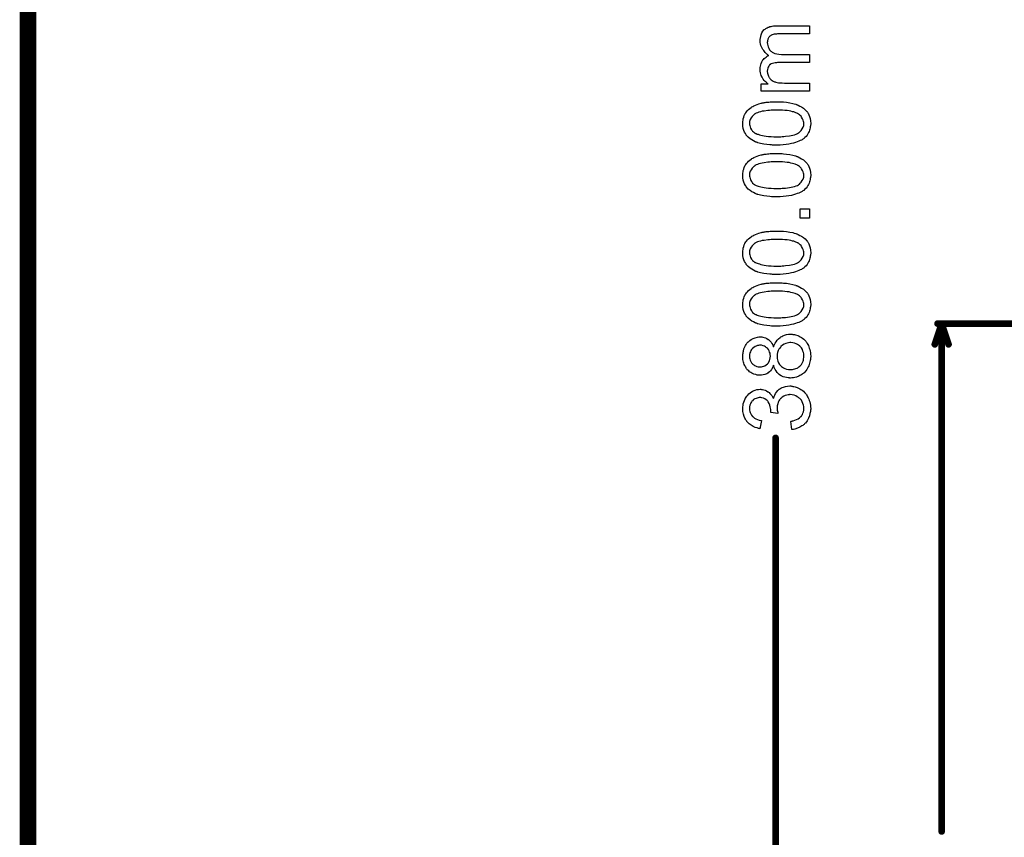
# Model space of a CAD drawing. Extents: x -1.5 to 9, y -3 to 5.
# Tile 26 of 256: x -1.5 to -0.3, y 1.1 to 2.1. Entities that reach past the tile are written whole.
import ezdxf

# ---------------------------------------------------------------- set-up
doc = ezdxf.new("R2010")
doc.units = 0
doc.layers.get('0').update_dxf_attribs({"linetype": 'CONTINUOUS'})
doc.layers.add('qfn16-30-34-a_mechanical_18', color=1, linetype='CONTINUOUS')
doc.layers.add('qfn16-30-34-a_mechanical_19', color=1, linetype='CONTINUOUS')

# ---------------------------------------------------------------- blocks, each defined once
blk = doc.blocks.new('D58')
at = {"const_width": 0.004}
blk.add_lwpolyline([(-0.002, 0, 1), (0.002, 0, 1)], format="xyb", close=True, dxfattribs=at)

msp = doc.modelspace()

# ---------------------------------------------------------------- linework, layer by layer
at = {"layer": 'qfn16-30-34-a_mechanical_18', "color": 1}
for points in [[(-0.5591, 2.098607), (-0.595546, 2.098607), (-0.595661, 2.098607), (-0.595777, 2.098607), (-0.596471, 2.098607), (-0.597513, 2.098607), (-0.598785, 2.098491), (-0.600174, 2.098376), (-0.601562, 2.09826), (-0.60295, 2.098029), (-0.603992, 2.097682), (-0.604107, 2.097682), (-0.604455, 2.09745), (-0.604917, 2.097219), (-0.605496, 2.096872), (-0.60619, 2.096409), (-0.606884, 2.09583), (-0.607578, 2.095136), (-0.608273, 2.094211), (-0.608388, 2.094095), (-0.608504, 2.093748), (-0.608735, 2.093285), (-0.609082, 2.092475), (-0.60943, 2.091665), (-0.609661, 2.090624), (-0.609777, 2.089582), (-0.609892, 2.08831), (-0.609892, 2.087731), (-0.609777, 2.087269), (-0.609661, 2.086111), (-0.60943, 2.084723), (-0.608851, 2.083103), (-0.608157, 2.081368), (-0.607116, 2.079632), (-0.605727, 2.078012), (-0.605496, 2.077897), (-0.604917, 2.077434), (-0.603992, 2.07674), (-0.602603, 2.076046), (-0.600752, 2.075236), (-0.598554, 2.074657), (-0.595893, 2.074194), (-0.592769, 2.073963), (-0.5591, 2.073963), (-0.5591, 2.064128), (-0.596703, 2.064128), (-0.596818, 2.064128), (-0.59705, 2.064128), (-0.597281, 2.064128), (-0.597744, 2.064128), (-0.599017, 2.064013), (-0.600405, 2.063781), (-0.602025, 2.06355), (-0.603645, 2.063087), (-0.605149, 2.062509), (-0.606537, 2.061699), (-0.606653, 2.061583), (-0.607116, 2.061236), (-0.607578, 2.060657), (-0.608273, 2.059848), (-0.608851, 2.058806), (-0.60943, 2.057418), (-0.609777, 2.055798), (-0.609892, 2.053831), (-0.609892, 2.053137), (-0.609777, 2.052327), (-0.609661, 2.051401), (-0.609314, 2.050244), (-0.608967, 2.048856), (-0.608388, 2.047583), (-0.607694, 2.046195), (-0.607578, 2.046079), (-0.607231, 2.045617), (-0.606769, 2.045038), (-0.606074, 2.044228), (-0.605149, 2.043418), (-0.603992, 2.042608), (-0.602719, 2.041798), (-0.601215, 2.041104), (-0.600984, 2.040988), (-0.600405, 2.040873), (-0.599479, 2.040641), (-0.598207, 2.040294), (-0.596471, 2.039947), (-0.594389, 2.039716), (-0.591959, 2.0396), (-0.589182, 2.039484), (-0.5591, 2.039484), (-0.5591, 2.02965), (-0.617182, 2.02965), (-0.617182, 2.038443), (-0.608851, 2.038443), (-0.609082, 2.038559), (-0.609545, 2.038906), (-0.610355, 2.0396), (-0.611281, 2.04041), (-0.612438, 2.041451), (-0.613595, 2.042724), (-0.614752, 2.044112), (-0.615793, 2.045732), (-0.615909, 2.045964), (-0.616256, 2.046542), (-0.616603, 2.047468), (-0.617182, 2.04874), (-0.617644, 2.050244), (-0.617991, 2.05198), (-0.618338, 2.053947), (-0.618454, 2.05603), (-0.618454, 2.057071), (-0.618338, 2.058343), (-0.618107, 2.059732), (-0.61776, 2.061467), (-0.617297, 2.063203), (-0.616603, 2.064938), (-0.615677, 2.066558), (-0.615562, 2.06679), (-0.615215, 2.067252), (-0.614636, 2.067947), (-0.613711, 2.068872), (-0.612669, 2.069798), (-0.611396, 2.070839), (-0.609892, 2.071765), (-0.608157, 2.072459), (-0.608273, 2.072575), (-0.60862, 2.072806), (-0.609082, 2.073153), (-0.609777, 2.073732), (-0.610587, 2.074426), (-0.611396, 2.075236), (-0.612322, 2.076161), (-0.613363, 2.077318), (-0.614289, 2.078591), (-0.615215, 2.079864), (-0.616024, 2.081368), (-0.616834, 2.082988), (-0.617529, 2.084723), (-0.617991, 2.086574), (-0.618338, 2.088425), (-0.618454, 2.090508), (-0.618454, 2.091318), (-0.618338, 2.091896), (-0.618338, 2.092706), (-0.618223, 2.093516), (-0.617876, 2.095483), (-0.617297, 2.097566), (-0.616372, 2.099764), (-0.615215, 2.101962), (-0.613595, 2.103814), (-0.613363, 2.104045), (-0.612669, 2.104508), (-0.611628, 2.105318), (-0.610818, 2.105665), (-0.610008, 2.106128), (-0.608967, 2.10659), (-0.607926, 2.106938), (-0.606769, 2.1074), (-0.60538, 2.107747), (-0.603992, 2.107979), (-0.602372, 2.10821), (-0.600752, 2.108442), (-0.598901, 2.108442), (-0.5591, 2.108442), (-0.5591, 2.098607)], [(-0.594967, 2.016923), (-0.593579, 2.016923), (-0.592075, 2.016807), (-0.590455, 2.016691), (-0.586752, 2.016344), (-0.582934, 2.015766), (-0.579232, 2.015072), (-0.577496, 2.014609), (-0.575761, 2.01403), (-0.575645, 2.01403), (-0.575414, 2.013915), (-0.574951, 2.013683), (-0.574372, 2.013452), (-0.573563, 2.01322), (-0.572753, 2.012758), (-0.570786, 2.011832), (-0.568703, 2.010675), (-0.566389, 2.009171), (-0.564307, 2.007436), (-0.56234, 2.005353), (-0.56234, 2.005237), (-0.562108, 2.005121), (-0.561877, 2.004774), (-0.561645, 2.004312), (-0.561298, 2.003733), (-0.560836, 2.003155), (-0.560026, 2.001419), (-0.559216, 1.999336), (-0.558406, 1.996907), (-0.557943, 1.994014), (-0.557712, 1.99089), (-0.557712, 1.989733), (-0.557827, 1.988924), (-0.557943, 1.987998), (-0.558174, 1.986841), (-0.558406, 1.985568), (-0.558753, 1.98418), (-0.559216, 1.982791), (-0.559679, 1.981287), (-0.560373, 1.979783), (-0.561183, 1.978279), (-0.562108, 1.976775), (-0.563265, 1.975271), (-0.564538, 1.973882), (-0.565926, 1.97261), (-0.566042, 1.972494), (-0.566389, 1.972263), (-0.566968, 1.971916), (-0.567893, 1.971337), (-0.568935, 1.970759), (-0.570323, 1.97018), (-0.571943, 1.96937), (-0.573794, 1.968676), (-0.575877, 1.967982), (-0.578306, 1.967288), (-0.580967, 1.966593), (-0.583976, 1.966015), (-0.587215, 1.965436), (-0.590686, 1.965089), (-0.594504, 1.964858), (-0.598554, 1.964742), (-0.598669, 1.964742), (-0.599132, 1.964742), (-0.599942, 1.964742), (-0.600868, 1.964742), (-0.60214, 1.964858), (-0.603529, 1.964858), (-0.605033, 1.964974), (-0.606769, 1.965089), (-0.610355, 1.965436), (-0.614173, 1.966015), (-0.617991, 1.966709), (-0.619727, 1.967172), (-0.621462, 1.967635), (-0.621578, 1.967635), (-0.621809, 1.96775), (-0.622272, 1.967982), (-0.622851, 1.968213), (-0.623661, 1.968445), (-0.624471, 1.968907), (-0.626438, 1.969833), (-0.62852, 1.97099), (-0.630718, 1.972494), (-0.632917, 1.97423), (-0.634768, 1.976312), (-0.634768, 1.976428), (-0.634999, 1.976544), (-0.635231, 1.976891), (-0.635462, 1.977353), (-0.635925, 1.977932), (-0.636272, 1.978626), (-0.637198, 1.980362), (-0.638008, 1.982444), (-0.638817, 1.984874), (-0.63928, 1.987766), (-0.639512, 1.99089), (-0.639512, 1.991932), (-0.639396, 1.993204), (-0.639164, 1.994708), (-0.638817, 1.996444), (-0.638355, 1.998295), (-0.637776, 2.000262), (-0.636851, 2.002113), (-0.636851, 2.002229), (-0.636735, 2.002345), (-0.636388, 2.002923), (-0.635809, 2.003849), (-0.634999, 2.005006), (-0.633842, 2.006278), (-0.63257, 2.007667), (-0.631066, 2.00894), (-0.62933, 2.010212), (-0.629099, 2.010328), (-0.62852, 2.010791), (-0.627479, 2.011254), (-0.625975, 2.012063), (-0.624239, 2.012758), (-0.622272, 2.013683), (-0.619958, 2.014493), (-0.617413, 2.015187), (-0.617297, 2.015187), (-0.617066, 2.015303), (-0.616719, 2.015419), (-0.61614, 2.015534), (-0.615446, 2.01565), (-0.614636, 2.015766), (-0.613595, 2.015997), (-0.612438, 2.016113), (-0.611165, 2.016344), (-0.609777, 2.01646), (-0.608157, 2.016576), (-0.606537, 2.016807), (-0.604686, 2.016923), (-0.602835, 2.016923), (-0.600752, 2.017039), (-0.598554, 2.017039), (-0.598438, 2.017039), (-0.597975, 2.017039), (-0.597165, 2.017039), (-0.59624, 2.017039), (-0.594967, 2.016923)], [(-0.594967, 2.006973), (-0.598554, 2.006973), (-0.598669, 2.006973), (-0.598785, 2.006973), (-0.599364, 2.006973), (-0.600405, 2.006973), (-0.601793, 2.006857), (-0.603298, 2.006857), (-0.605149, 2.006741), (-0.607116, 2.006626), (-0.609314, 2.006394), (-0.613711, 2.005816), (-0.615909, 2.005469), (-0.617991, 2.005006), (-0.619958, 2.004543), (-0.621809, 2.003849), (-0.623429, 2.003155), (-0.624818, 2.002345), (-0.624933, 2.002345), (-0.625049, 2.002113), (-0.625396, 2.001882), (-0.625859, 2.001535), (-0.6269, 2.000494), (-0.628173, 1.999221), (-0.62933, 1.997485), (-0.630371, 1.995518), (-0.630834, 1.994477), (-0.631181, 1.99332), (-0.631297, 1.992047), (-0.631413, 1.990775), (-0.631413, 1.990081), (-0.631297, 1.989618), (-0.631066, 1.988345), (-0.630718, 1.986841), (-0.630024, 1.985105), (-0.628983, 1.983254), (-0.628289, 1.982329), (-0.627595, 1.981403), (-0.626669, 1.980593), (-0.625628, 1.979783), (-0.625512, 1.979783), (-0.62528, 1.979552), (-0.624818, 1.97932), (-0.624239, 1.978973), (-0.623314, 1.978626), (-0.622272, 1.978163), (-0.621, 1.977816), (-0.619495, 1.977353), (-0.61776, 1.976891), (-0.615793, 1.976428), (-0.613595, 1.975965), (-0.611165, 1.975618), (-0.608388, 1.975271), (-0.60538, 1.97504), (-0.60214, 1.974924), (-0.598554, 1.974808), (-0.598322, 1.974808), (-0.597744, 1.974808), (-0.596703, 1.974808), (-0.595314, 1.974924), (-0.59381, 1.974924), (-0.591959, 1.97504), (-0.589992, 1.975155), (-0.587909, 1.975387), (-0.583397, 1.975965), (-0.581199, 1.976312), (-0.579116, 1.976775), (-0.577149, 1.977238), (-0.575298, 1.977932), (-0.573678, 1.978626), (-0.57229, 1.979436), (-0.572174, 1.979436), (-0.572058, 1.979668), (-0.571249, 1.980246), (-0.570207, 1.981287), (-0.56905, 1.98256), (-0.567893, 1.984295), (-0.566852, 1.986262), (-0.566042, 1.988461), (-0.565926, 1.989618), (-0.565811, 1.99089), (-0.565811, 1.991585), (-0.565926, 1.992047), (-0.566158, 1.993204), (-0.566621, 1.994824), (-0.567431, 1.99656), (-0.568587, 1.998527), (-0.569282, 1.999452), (-0.570207, 2.000378), (-0.571133, 2.001303), (-0.57229, 2.002229), (-0.572406, 2.002229), (-0.572637, 2.00246), (-0.572984, 2.002692), (-0.573563, 2.002923), (-0.574372, 2.003386), (-0.575414, 2.003733), (-0.576571, 2.004196), (-0.577959, 2.004659), (-0.579695, 2.005006), (-0.581546, 2.005469), (-0.583744, 2.005931), (-0.586058, 2.006278), (-0.588835, 2.00651), (-0.591727, 2.006741), (-0.594967, 2.006973)], [(-0.594967, 1.954676), (-0.593579, 1.954676), (-0.592075, 1.954561), (-0.590455, 1.954445), (-0.586752, 1.954098), (-0.582934, 1.953519), (-0.579232, 1.952825), (-0.577496, 1.952362), (-0.575761, 1.951784), (-0.575645, 1.951784), (-0.575414, 1.951668), (-0.574951, 1.951437), (-0.574372, 1.951205), (-0.573563, 1.950974), (-0.572753, 1.950511), (-0.570786, 1.949585), (-0.568703, 1.948428), (-0.566389, 1.946924), (-0.564307, 1.945189), (-0.56234, 1.943106), (-0.56234, 1.942991), (-0.562108, 1.942875), (-0.561877, 1.942528), (-0.561645, 1.942065), (-0.561298, 1.941486), (-0.560836, 1.940908), (-0.560026, 1.939172), (-0.559216, 1.93709), (-0.558406, 1.93466), (-0.557943, 1.931768), (-0.557712, 1.928644), (-0.557712, 1.927487), (-0.557827, 1.926677), (-0.557943, 1.925751), (-0.558174, 1.924594), (-0.558406, 1.923322), (-0.558753, 1.921933), (-0.559216, 1.920545), (-0.559679, 1.919041), (-0.560373, 1.917537), (-0.561183, 1.916033), (-0.562108, 1.914528), (-0.563265, 1.913024), (-0.564538, 1.911636), (-0.565926, 1.910363), (-0.566042, 1.910247), (-0.566389, 1.910016), (-0.566968, 1.909669), (-0.567893, 1.909091), (-0.568935, 1.908512), (-0.570323, 1.907934), (-0.571943, 1.907124), (-0.573794, 1.906429), (-0.575877, 1.905735), (-0.578306, 1.905041), (-0.580967, 1.904347), (-0.583976, 1.903768), (-0.587215, 1.90319), (-0.590686, 1.902843), (-0.594504, 1.902611), (-0.598554, 1.902496), (-0.598669, 1.902496), (-0.599132, 1.902496), (-0.599942, 1.902496), (-0.600868, 1.902496), (-0.60214, 1.902611), (-0.603529, 1.902611), (-0.605033, 1.902727), (-0.606769, 1.902843), (-0.610355, 1.90319), (-0.614173, 1.903768), (-0.617991, 1.904463), (-0.619727, 1.904925), (-0.621462, 1.905388), (-0.621578, 1.905388), (-0.621809, 1.905504), (-0.622272, 1.905735), (-0.622851, 1.905967), (-0.623661, 1.906198), (-0.624471, 1.906661), (-0.626438, 1.907586), (-0.62852, 1.908743), (-0.630718, 1.910247), (-0.632917, 1.911983), (-0.634768, 1.914066), (-0.634768, 1.914181), (-0.634999, 1.914297), (-0.635231, 1.914644), (-0.635462, 1.915107), (-0.635925, 1.915685), (-0.636272, 1.91638), (-0.637198, 1.918115), (-0.638008, 1.920198), (-0.638817, 1.922627), (-0.63928, 1.92552), (-0.639512, 1.928644), (-0.639512, 1.929685), (-0.639396, 1.930958), (-0.639164, 1.932462), (-0.638817, 1.934197), (-0.638355, 1.936049), (-0.637776, 1.938015), (-0.636851, 1.939867), (-0.636851, 1.939982), (-0.636735, 1.940098), (-0.636388, 1.940677), (-0.635809, 1.941602), (-0.634999, 1.942759), (-0.633842, 1.944032), (-0.63257, 1.94542), (-0.631066, 1.946693), (-0.62933, 1.947966), (-0.629099, 1.948081), (-0.62852, 1.948544), (-0.627479, 1.949007), (-0.625975, 1.949817), (-0.624239, 1.950511), (-0.622272, 1.951437), (-0.619958, 1.952247), (-0.617413, 1.952941), (-0.617297, 1.952941), (-0.617066, 1.953056), (-0.616719, 1.953172), (-0.61614, 1.953288), (-0.615446, 1.953404), (-0.614636, 1.953519), (-0.613595, 1.953751), (-0.612438, 1.953866), (-0.611165, 1.954098), (-0.609777, 1.954214), (-0.608157, 1.954329), (-0.606537, 1.954561), (-0.604686, 1.954676), (-0.602835, 1.954676), (-0.600752, 1.954792), (-0.598554, 1.954792), (-0.598438, 1.954792), (-0.597975, 1.954792), (-0.597165, 1.954792), (-0.59624, 1.954792), (-0.594967, 1.954676)], [(-0.594967, 1.944726), (-0.598554, 1.944726), (-0.598669, 1.944726), (-0.598785, 1.944726), (-0.599364, 1.944726), (-0.600405, 1.944726), (-0.601793, 1.94461), (-0.603298, 1.94461), (-0.605149, 1.944495), (-0.607116, 1.944379), (-0.609314, 1.944148), (-0.613711, 1.943569), (-0.615909, 1.943222), (-0.617991, 1.942759), (-0.619958, 1.942296), (-0.621809, 1.941602), (-0.623429, 1.940908), (-0.624818, 1.940098), (-0.624933, 1.940098), (-0.625049, 1.939867), (-0.625396, 1.939635), (-0.625859, 1.939288), (-0.6269, 1.938247), (-0.628173, 1.936974), (-0.62933, 1.935239), (-0.630371, 1.933272), (-0.630834, 1.93223), (-0.631181, 1.931073), (-0.631297, 1.929801), (-0.631413, 1.928528), (-0.631413, 1.927834), (-0.631297, 1.927371), (-0.631066, 1.926098), (-0.630718, 1.924594), (-0.630024, 1.922859), (-0.628983, 1.921008), (-0.628289, 1.920082), (-0.627595, 1.919156), (-0.626669, 1.918347), (-0.625628, 1.917537), (-0.625512, 1.917537), (-0.62528, 1.917305), (-0.624818, 1.917074), (-0.624239, 1.916727), (-0.623314, 1.91638), (-0.622272, 1.915917), (-0.621, 1.91557), (-0.619495, 1.915107), (-0.61776, 1.914644), (-0.615793, 1.914181), (-0.613595, 1.913718), (-0.611165, 1.913371), (-0.608388, 1.913024), (-0.60538, 1.912793), (-0.60214, 1.912677), (-0.598554, 1.912562), (-0.598322, 1.912562), (-0.597744, 1.912562), (-0.596703, 1.912562), (-0.595314, 1.912677), (-0.59381, 1.912677), (-0.591959, 1.912793), (-0.589992, 1.912909), (-0.587909, 1.91314), (-0.583397, 1.913718), (-0.581199, 1.914066), (-0.579116, 1.914528), (-0.577149, 1.914991), (-0.575298, 1.915685), (-0.573678, 1.91638), (-0.57229, 1.917189), (-0.572174, 1.917189), (-0.572058, 1.917421), (-0.571249, 1.917999), (-0.570207, 1.919041), (-0.56905, 1.920313), (-0.567893, 1.922049), (-0.566852, 1.924016), (-0.566042, 1.926214), (-0.565926, 1.927371), (-0.565811, 1.928644), (-0.565811, 1.929338), (-0.565926, 1.929801), (-0.566158, 1.930958), (-0.566621, 1.932578), (-0.567431, 1.934313), (-0.568587, 1.93628), (-0.569282, 1.937206), (-0.570207, 1.938131), (-0.571133, 1.939057), (-0.57229, 1.939982), (-0.572406, 1.939982), (-0.572637, 1.940214), (-0.572984, 1.940445), (-0.573563, 1.940677), (-0.574372, 1.941139), (-0.575414, 1.941486), (-0.576571, 1.941949), (-0.577959, 1.942412), (-0.579695, 1.942759), (-0.581546, 1.943222), (-0.583744, 1.943685), (-0.586058, 1.944032), (-0.588835, 1.944263), (-0.591727, 1.944495), (-0.594967, 1.944726)], [(-0.5591, 1.876926), (-0.570323, 1.876926), (-0.570323, 1.888149), (-0.5591, 1.888149), (-0.5591, 1.876926)], [(-0.594967, 1.861306), (-0.593579, 1.861306), (-0.592075, 1.861191), (-0.590455, 1.861075), (-0.586752, 1.860728), (-0.582934, 1.860149), (-0.579232, 1.859455), (-0.577496, 1.858992), (-0.575761, 1.858414), (-0.575645, 1.858414), (-0.575414, 1.858298), (-0.574951, 1.858067), (-0.574372, 1.857835), (-0.573563, 1.857604), (-0.572753, 1.857141), (-0.570786, 1.856216), (-0.568703, 1.855059), (-0.566389, 1.853554), (-0.564307, 1.851819), (-0.56234, 1.849736), (-0.56234, 1.849621), (-0.562108, 1.849505), (-0.561877, 1.849158), (-0.561645, 1.848695), (-0.561298, 1.848117), (-0.560836, 1.847538), (-0.560026, 1.845803), (-0.559216, 1.84372), (-0.558406, 1.84129), (-0.557943, 1.838398), (-0.557712, 1.835274), (-0.557712, 1.834117), (-0.557827, 1.833307), (-0.557943, 1.832381), (-0.558174, 1.831224), (-0.558406, 1.829952), (-0.558753, 1.828563), (-0.559216, 1.827175), (-0.559679, 1.825671), (-0.560373, 1.824167), (-0.561183, 1.822663), (-0.562108, 1.821159), (-0.563265, 1.819654), (-0.564538, 1.818266), (-0.565926, 1.816993), (-0.566042, 1.816878), (-0.566389, 1.816646), (-0.566968, 1.816299), (-0.567893, 1.815721), (-0.568935, 1.815142), (-0.570323, 1.814564), (-0.571943, 1.813754), (-0.573794, 1.81306), (-0.575877, 1.812365), (-0.578306, 1.811671), (-0.580967, 1.810977), (-0.583976, 1.810398), (-0.587215, 1.80982), (-0.590686, 1.809473), (-0.594504, 1.809241), (-0.598554, 1.809126), (-0.598669, 1.809126), (-0.599132, 1.809126), (-0.599942, 1.809126), (-0.600868, 1.809126), (-0.60214, 1.809241), (-0.603529, 1.809241), (-0.605033, 1.809357), (-0.606769, 1.809473), (-0.610355, 1.80982), (-0.614173, 1.810398), (-0.617991, 1.811093), (-0.619727, 1.811555), (-0.621462, 1.812018), (-0.621578, 1.812018), (-0.621809, 1.812134), (-0.622272, 1.812365), (-0.622851, 1.812597), (-0.623661, 1.812828), (-0.624471, 1.813291), (-0.626438, 1.814216), (-0.62852, 1.815373), (-0.630718, 1.816878), (-0.632917, 1.818613), (-0.634768, 1.820696), (-0.634768, 1.820811), (-0.634999, 1.820927), (-0.635231, 1.821274), (-0.635462, 1.821737), (-0.635925, 1.822315), (-0.636272, 1.82301), (-0.637198, 1.824745), (-0.638008, 1.826828), (-0.638817, 1.829257), (-0.63928, 1.83215), (-0.639512, 1.835274), (-0.639512, 1.836315), (-0.639396, 1.837588), (-0.639164, 1.839092), (-0.638817, 1.840828), (-0.638355, 1.842679), (-0.637776, 1.844646), (-0.636851, 1.846497), (-0.636851, 1.846612), (-0.636735, 1.846728), (-0.636388, 1.847307), (-0.635809, 1.848232), (-0.634999, 1.849389), (-0.633842, 1.850662), (-0.63257, 1.85205), (-0.631066, 1.853323), (-0.62933, 1.854596), (-0.629099, 1.854711), (-0.62852, 1.855174), (-0.627479, 1.855637), (-0.625975, 1.856447), (-0.624239, 1.857141), (-0.622272, 1.858067), (-0.619958, 1.858877), (-0.617413, 1.859571), (-0.617297, 1.859571), (-0.617066, 1.859687), (-0.616719, 1.859802), (-0.61614, 1.859918), (-0.615446, 1.860034), (-0.614636, 1.860149), (-0.613595, 1.860381), (-0.612438, 1.860496), (-0.611165, 1.860728), (-0.609777, 1.860844), (-0.608157, 1.860959), (-0.606537, 1.861191), (-0.604686, 1.861306), (-0.602835, 1.861306), (-0.600752, 1.861422), (-0.598554, 1.861422), (-0.598438, 1.861422), (-0.597975, 1.861422), (-0.597165, 1.861422), (-0.59624, 1.861422), (-0.594967, 1.861306)], [(-0.594967, 1.851356), (-0.598554, 1.851356), (-0.598669, 1.851356), (-0.598785, 1.851356), (-0.599364, 1.851356), (-0.600405, 1.851356), (-0.601793, 1.851241), (-0.603298, 1.851241), (-0.605149, 1.851125), (-0.607116, 1.851009), (-0.609314, 1.850778), (-0.613711, 1.850199), (-0.615909, 1.849852), (-0.617991, 1.849389), (-0.619958, 1.848927), (-0.621809, 1.848232), (-0.623429, 1.847538), (-0.624818, 1.846728), (-0.624933, 1.846728), (-0.625049, 1.846497), (-0.625396, 1.846265), (-0.625859, 1.845918), (-0.6269, 1.844877), (-0.628173, 1.843604), (-0.62933, 1.841869), (-0.630371, 1.839902), (-0.630834, 1.838861), (-0.631181, 1.837704), (-0.631297, 1.836431), (-0.631413, 1.835158), (-0.631413, 1.834464), (-0.631297, 1.834001), (-0.631066, 1.832728), (-0.630718, 1.831224), (-0.630024, 1.829489), (-0.628983, 1.827638), (-0.628289, 1.826712), (-0.627595, 1.825786), (-0.626669, 1.824977), (-0.625628, 1.824167), (-0.625512, 1.824167), (-0.62528, 1.823935), (-0.624818, 1.823704), (-0.624239, 1.823357), (-0.623314, 1.82301), (-0.622272, 1.822547), (-0.621, 1.8222), (-0.619495, 1.821737), (-0.61776, 1.821274), (-0.615793, 1.820811), (-0.613595, 1.820349), (-0.611165, 1.820002), (-0.608388, 1.819654), (-0.60538, 1.819423), (-0.60214, 1.819307), (-0.598554, 1.819192), (-0.598322, 1.819192), (-0.597744, 1.819192), (-0.596703, 1.819192), (-0.595314, 1.819307), (-0.59381, 1.819307), (-0.591959, 1.819423), (-0.589992, 1.819539), (-0.587909, 1.81977), (-0.583397, 1.820349), (-0.581199, 1.820696), (-0.579116, 1.821159), (-0.577149, 1.821621), (-0.575298, 1.822315), (-0.573678, 1.82301), (-0.57229, 1.82382), (-0.572174, 1.82382), (-0.572058, 1.824051), (-0.571249, 1.82463), (-0.570207, 1.825671), (-0.56905, 1.826944), (-0.567893, 1.828679), (-0.566852, 1.830646), (-0.566042, 1.832844), (-0.565926, 1.834001), (-0.565811, 1.835274), (-0.565811, 1.835968), (-0.565926, 1.836431), (-0.566158, 1.837588), (-0.566621, 1.839208), (-0.567431, 1.840943), (-0.568587, 1.84291), (-0.569282, 1.843836), (-0.570207, 1.844761), (-0.571133, 1.845687), (-0.57229, 1.846612), (-0.572406, 1.846612), (-0.572637, 1.846844), (-0.572984, 1.847075), (-0.573563, 1.847307), (-0.574372, 1.84777), (-0.575414, 1.848117), (-0.576571, 1.848579), (-0.577959, 1.849042), (-0.579695, 1.849389), (-0.581546, 1.849852), (-0.583744, 1.850315), (-0.586058, 1.850662), (-0.588835, 1.850893), (-0.591727, 1.851125), (-0.594967, 1.851356)], [(-0.594967, 1.79906), (-0.593579, 1.79906), (-0.592075, 1.798944), (-0.590455, 1.798828), (-0.586752, 1.798481), (-0.582934, 1.797903), (-0.579232, 1.797209), (-0.577496, 1.796746), (-0.575761, 1.796167), (-0.575645, 1.796167), (-0.575414, 1.796052), (-0.574951, 1.79582), (-0.574372, 1.795589), (-0.573563, 1.795357), (-0.572753, 1.794895), (-0.570786, 1.793969), (-0.568703, 1.792812), (-0.566389, 1.791308), (-0.564307, 1.789572), (-0.56234, 1.78749), (-0.56234, 1.787374), (-0.562108, 1.787258), (-0.561877, 1.786911), (-0.561645, 1.786448), (-0.561298, 1.78587), (-0.560836, 1.785292), (-0.560026, 1.783556), (-0.559216, 1.781473), (-0.558406, 1.779044), (-0.557943, 1.776151), (-0.557712, 1.773027), (-0.557712, 1.77187), (-0.557827, 1.77106), (-0.557943, 1.770135), (-0.558174, 1.768978), (-0.558406, 1.767705), (-0.558753, 1.766317), (-0.559216, 1.764928), (-0.559679, 1.763424), (-0.560373, 1.76192), (-0.561183, 1.760416), (-0.562108, 1.758912), (-0.563265, 1.757408), (-0.564538, 1.756019), (-0.565926, 1.754747), (-0.566042, 1.754631), (-0.566389, 1.7544), (-0.566968, 1.754053), (-0.567893, 1.753474), (-0.568935, 1.752896), (-0.570323, 1.752317), (-0.571943, 1.751507), (-0.573794, 1.750813), (-0.575877, 1.750119), (-0.578306, 1.749425), (-0.580967, 1.74873), (-0.583976, 1.748152), (-0.587215, 1.747573), (-0.590686, 1.747226), (-0.594504, 1.746995), (-0.598554, 1.746879), (-0.598669, 1.746879), (-0.599132, 1.746879), (-0.599942, 1.746879), (-0.600868, 1.746879), (-0.60214, 1.746995), (-0.603529, 1.746995), (-0.605033, 1.747111), (-0.606769, 1.747226), (-0.610355, 1.747573), (-0.614173, 1.748152), (-0.617991, 1.748846), (-0.619727, 1.749309), (-0.621462, 1.749772), (-0.621578, 1.749772), (-0.621809, 1.749887), (-0.622272, 1.750119), (-0.622851, 1.75035), (-0.623661, 1.750582), (-0.624471, 1.751044), (-0.626438, 1.75197), (-0.62852, 1.753127), (-0.630718, 1.754631), (-0.632917, 1.756367), (-0.634768, 1.758449), (-0.634768, 1.758565), (-0.634999, 1.75868), (-0.635231, 1.759028), (-0.635462, 1.75949), (-0.635925, 1.760069), (-0.636272, 1.760763), (-0.637198, 1.762499), (-0.638008, 1.764581), (-0.638817, 1.767011), (-0.63928, 1.769903), (-0.639512, 1.773027), (-0.639512, 1.774069), (-0.639396, 1.775341), (-0.639164, 1.776845), (-0.638817, 1.778581), (-0.638355, 1.780432), (-0.637776, 1.782399), (-0.636851, 1.78425), (-0.636851, 1.784366), (-0.636735, 1.784482), (-0.636388, 1.78506), (-0.635809, 1.785986), (-0.634999, 1.787143), (-0.633842, 1.788415), (-0.63257, 1.789804), (-0.631066, 1.791076), (-0.62933, 1.792349), (-0.629099, 1.792465), (-0.62852, 1.792928), (-0.627479, 1.79339), (-0.625975, 1.7942), (-0.624239, 1.794895), (-0.622272, 1.79582), (-0.619958, 1.79663), (-0.617413, 1.797324), (-0.617297, 1.797324), (-0.617066, 1.79744), (-0.616719, 1.797556), (-0.61614, 1.797671), (-0.615446, 1.797787), (-0.614636, 1.797903), (-0.613595, 1.798134), (-0.612438, 1.79825), (-0.611165, 1.798481), (-0.609777, 1.798597), (-0.608157, 1.798713), (-0.606537, 1.798944), (-0.604686, 1.79906), (-0.602835, 1.79906), (-0.600752, 1.799176), (-0.598554, 1.799176), (-0.598438, 1.799176), (-0.597975, 1.799176), (-0.597165, 1.799176), (-0.59624, 1.799176), (-0.594967, 1.79906)], [(-0.594967, 1.78911), (-0.598554, 1.78911), (-0.598669, 1.78911), (-0.598785, 1.78911), (-0.599364, 1.78911), (-0.600405, 1.78911), (-0.601793, 1.788994), (-0.603298, 1.788994), (-0.605149, 1.788878), (-0.607116, 1.788763), (-0.609314, 1.788531), (-0.613711, 1.787953), (-0.615909, 1.787605), (-0.617991, 1.787143), (-0.619958, 1.78668), (-0.621809, 1.785986), (-0.623429, 1.785292), (-0.624818, 1.784482), (-0.624933, 1.784482), (-0.625049, 1.78425), (-0.625396, 1.784019), (-0.625859, 1.783672), (-0.6269, 1.78263), (-0.628173, 1.781358), (-0.62933, 1.779622), (-0.630371, 1.777655), (-0.630834, 1.776614), (-0.631181, 1.775457), (-0.631297, 1.774184), (-0.631413, 1.772912), (-0.631413, 1.772217), (-0.631297, 1.771755), (-0.631066, 1.770482), (-0.630718, 1.768978), (-0.630024, 1.767242), (-0.628983, 1.765391), (-0.628289, 1.764466), (-0.627595, 1.76354), (-0.626669, 1.76273), (-0.625628, 1.76192), (-0.625512, 1.76192), (-0.62528, 1.761689), (-0.624818, 1.761457), (-0.624239, 1.76111), (-0.623314, 1.760763), (-0.622272, 1.7603), (-0.621, 1.759953), (-0.619495, 1.75949), (-0.61776, 1.759028), (-0.615793, 1.758565), (-0.613595, 1.758102), (-0.611165, 1.757755), (-0.608388, 1.757408), (-0.60538, 1.757176), (-0.60214, 1.757061), (-0.598554, 1.756945), (-0.598322, 1.756945), (-0.597744, 1.756945), (-0.596703, 1.756945), (-0.595314, 1.757061), (-0.59381, 1.757061), (-0.591959, 1.757176), (-0.589992, 1.757292), (-0.587909, 1.757524), (-0.583397, 1.758102), (-0.581199, 1.758449), (-0.579116, 1.758912), (-0.577149, 1.759375), (-0.575298, 1.760069), (-0.573678, 1.760763), (-0.57229, 1.761573), (-0.572174, 1.761573), (-0.572058, 1.761804), (-0.571249, 1.762383), (-0.570207, 1.763424), (-0.56905, 1.764697), (-0.567893, 1.766432), (-0.566852, 1.768399), (-0.566042, 1.770598), (-0.565926, 1.771755), (-0.565811, 1.773027), (-0.565811, 1.773722), (-0.565926, 1.774184), (-0.566158, 1.775341), (-0.566621, 1.776961), (-0.567431, 1.778697), (-0.568587, 1.780664), (-0.569282, 1.781589), (-0.570207, 1.782515), (-0.571133, 1.78344), (-0.57229, 1.784366), (-0.572406, 1.784366), (-0.572637, 1.784597), (-0.572984, 1.784829), (-0.573563, 1.78506), (-0.574372, 1.785523), (-0.575414, 1.78587), (-0.576571, 1.786333), (-0.577959, 1.786796), (-0.579695, 1.787143), (-0.581546, 1.787605), (-0.583744, 1.788068), (-0.586058, 1.788415), (-0.588835, 1.788647), (-0.591727, 1.788878), (-0.594967, 1.78911)], [(-0.580158, 1.73716), (-0.579348, 1.737045), (-0.578306, 1.736929), (-0.577149, 1.736697), (-0.575877, 1.73635), (-0.573216, 1.735541), (-0.571711, 1.734962), (-0.570323, 1.734152), (-0.568819, 1.733342), (-0.567431, 1.732417), (-0.566042, 1.73126), (-0.564654, 1.729987), (-0.564538, 1.729871), (-0.564307, 1.72964), (-0.56396, 1.729293), (-0.563612, 1.728714), (-0.563034, 1.727904), (-0.562455, 1.727094), (-0.561877, 1.726053), (-0.561183, 1.724896), (-0.560489, 1.723623), (-0.55991, 1.722119), (-0.559332, 1.720499), (-0.558753, 1.71888), (-0.558406, 1.717028), (-0.558059, 1.715062), (-0.557827, 1.713095), (-0.557712, 1.710896), (-0.557712, 1.709739), (-0.557827, 1.708929), (-0.557943, 1.707888), (-0.558059, 1.706731), (-0.55829, 1.705458), (-0.558637, 1.70407), (-0.559447, 1.700946), (-0.560026, 1.699326), (-0.560604, 1.697822), (-0.561414, 1.696203), (-0.56234, 1.694583), (-0.563381, 1.693079), (-0.564654, 1.69169), (-0.564769, 1.691574), (-0.565001, 1.691343), (-0.565348, 1.690996), (-0.565926, 1.690533), (-0.566621, 1.69007), (-0.567431, 1.689376), (-0.568356, 1.688798), (-0.569513, 1.688103), (-0.57067, 1.687409), (-0.572058, 1.686831), (-0.574951, 1.685674), (-0.576687, 1.685211), (-0.578422, 1.684864), (-0.580273, 1.684632), (-0.582124, 1.684517), (-0.58224, 1.684517), (-0.582471, 1.684517), (-0.582934, 1.684517), (-0.583397, 1.684632), (-0.584091, 1.684632), (-0.584901, 1.684748), (-0.586752, 1.68498), (-0.588835, 1.685442), (-0.590918, 1.686137), (-0.593116, 1.687178), (-0.595198, 1.688451), (-0.595314, 1.688451), (-0.59543, 1.688682), (-0.596008, 1.689145), (-0.596934, 1.69007), (-0.598091, 1.691343), (-0.599248, 1.692963), (-0.600521, 1.69493), (-0.601562, 1.697128), (-0.602372, 1.699789), (-0.602372, 1.699674), (-0.602488, 1.699558), (-0.602603, 1.699211), (-0.602835, 1.698748), (-0.603298, 1.697707), (-0.603992, 1.696318), (-0.604917, 1.694814), (-0.606074, 1.69331), (-0.607347, 1.691922), (-0.608735, 1.690649), (-0.608967, 1.690533), (-0.60943, 1.690186), (-0.610355, 1.689723), (-0.611512, 1.689261), (-0.613016, 1.688682), (-0.614752, 1.688219), (-0.616719, 1.687872), (-0.618801, 1.687756), (-0.618917, 1.687756), (-0.619148, 1.687756), (-0.619611, 1.687756), (-0.620305, 1.687872), (-0.621, 1.687988), (-0.621925, 1.688103), (-0.623892, 1.688566), (-0.626206, 1.689261), (-0.628636, 1.690418), (-0.629909, 1.691112), (-0.631181, 1.691922), (-0.632338, 1.692963), (-0.633495, 1.694004), (-0.633611, 1.69412), (-0.633727, 1.694351), (-0.634074, 1.694698), (-0.634421, 1.695161), (-0.634884, 1.69574), (-0.635346, 1.69655), (-0.635925, 1.697475), (-0.636503, 1.698401), (-0.637082, 1.699558), (-0.63766, 1.700831), (-0.638123, 1.702219), (-0.638586, 1.703723), (-0.63928, 1.706963), (-0.639396, 1.708814), (-0.639512, 1.710665), (-0.639512, 1.711706), (-0.639396, 1.7124), (-0.63928, 1.713326), (-0.639164, 1.714367), (-0.639049, 1.715524), (-0.638702, 1.716681), (-0.638008, 1.719458), (-0.636966, 1.722235), (-0.636272, 1.723623), (-0.635462, 1.725012), (-0.634421, 1.726284), (-0.63338, 1.727557), (-0.633264, 1.727673), (-0.633148, 1.727789), (-0.632801, 1.728136), (-0.632338, 1.728599), (-0.631644, 1.729061), (-0.63095, 1.72964), (-0.629214, 1.730797), (-0.627016, 1.731954), (-0.624471, 1.732995), (-0.621578, 1.733805), (-0.620074, 1.733921), (-0.618454, 1.734036), (-0.618338, 1.734036), (-0.618223, 1.734036), (-0.617529, 1.734036), (-0.616487, 1.733921), (-0.615215, 1.733689), (-0.613595, 1.733342), (-0.611975, 1.732764), (-0.610355, 1.73207), (-0.608735, 1.731028), (-0.608504, 1.730912), (-0.608041, 1.73045), (-0.607347, 1.729755), (-0.606421, 1.72883), (-0.60538, 1.727557), (-0.604339, 1.726053), (-0.603298, 1.724318), (-0.602372, 1.722235), (-0.602372, 1.722351), (-0.602256, 1.722582), (-0.60214, 1.722929), (-0.601909, 1.723392), (-0.601331, 1.72478), (-0.600521, 1.7264), (-0.599364, 1.728136), (-0.598091, 1.729987), (-0.596471, 1.731722), (-0.59462, 1.733342), (-0.594504, 1.733342), (-0.594389, 1.733458), (-0.593694, 1.733921), (-0.592537, 1.734615), (-0.591033, 1.735309), (-0.589182, 1.736003), (-0.586984, 1.736697), (-0.584554, 1.73716), (-0.581893, 1.737276), (-0.581777, 1.737276), (-0.58143, 1.737276), (-0.580852, 1.737276), (-0.580158, 1.73716)], [(-0.61857, 1.72397), (-0.618686, 1.72397), (-0.618801, 1.72397), (-0.619495, 1.72397), (-0.620537, 1.723739), (-0.621809, 1.723508), (-0.623198, 1.723045), (-0.624702, 1.722351), (-0.626206, 1.721425), (-0.62771, 1.720152), (-0.627826, 1.720037), (-0.628289, 1.719458), (-0.628867, 1.718648), (-0.629561, 1.717607), (-0.630256, 1.716219), (-0.630834, 1.714715), (-0.631297, 1.712863), (-0.631413, 1.710896), (-0.631413, 1.709971), (-0.631181, 1.708929), (-0.63095, 1.707541), (-0.630487, 1.706037), (-0.629909, 1.704417), (-0.628983, 1.702913), (-0.62771, 1.701409), (-0.627595, 1.701293), (-0.627132, 1.700831), (-0.626322, 1.700252), (-0.62528, 1.699674), (-0.624008, 1.698979), (-0.622504, 1.698401), (-0.620884, 1.697938), (-0.619033, 1.697822), (-0.618917, 1.697822), (-0.618801, 1.697822), (-0.618107, 1.697938), (-0.617066, 1.698054), (-0.615793, 1.698285), (-0.614289, 1.698748), (-0.612785, 1.699326), (-0.611165, 1.700252), (-0.609777, 1.701409), (-0.609661, 1.701525), (-0.609198, 1.702103), (-0.60862, 1.702913), (-0.608041, 1.703954), (-0.607347, 1.705343), (-0.606769, 1.706963), (-0.606306, 1.708814), (-0.60619, 1.710896), (-0.60619, 1.711128), (-0.606306, 1.711822), (-0.606421, 1.712863), (-0.606653, 1.714252), (-0.607116, 1.715756), (-0.607694, 1.71726), (-0.60862, 1.71888), (-0.609777, 1.720268), (-0.609892, 1.720384), (-0.610471, 1.720847), (-0.611165, 1.721425), (-0.612206, 1.722119), (-0.613479, 1.722813), (-0.614983, 1.723392), (-0.616719, 1.723855), (-0.61857, 1.72397)], [(-0.581777, 1.72721), (-0.581893, 1.72721), (-0.582124, 1.72721), (-0.582471, 1.72721), (-0.582934, 1.727094), (-0.584207, 1.726979), (-0.585942, 1.726632), (-0.587678, 1.726053), (-0.589645, 1.725243), (-0.591612, 1.724086), (-0.593463, 1.722466), (-0.593694, 1.722235), (-0.594157, 1.721657), (-0.594967, 1.720615), (-0.595893, 1.719227), (-0.596703, 1.717491), (-0.597513, 1.715409), (-0.597975, 1.713095), (-0.598207, 1.710549), (-0.598207, 1.709855), (-0.598091, 1.709392), (-0.597975, 1.70812), (-0.597628, 1.7065), (-0.59705, 1.704649), (-0.59624, 1.702797), (-0.595083, 1.700831), (-0.593579, 1.699095), (-0.593347, 1.698864), (-0.592769, 1.698401), (-0.591727, 1.697707), (-0.590455, 1.696897), (-0.588719, 1.695971), (-0.586752, 1.695277), (-0.584554, 1.694814), (-0.582124, 1.694583), (-0.581893, 1.694583), (-0.58143, 1.694583), (-0.58062, 1.694698), (-0.579579, 1.694814), (-0.578306, 1.695045), (-0.576918, 1.695393), (-0.575529, 1.695855), (-0.574025, 1.696434), (-0.57391, 1.69655), (-0.573331, 1.696781), (-0.572637, 1.697244), (-0.571827, 1.697938), (-0.570786, 1.698748), (-0.569745, 1.699789), (-0.568819, 1.700946), (-0.567893, 1.702335), (-0.567778, 1.702566), (-0.567546, 1.703029), (-0.567199, 1.703839), (-0.566852, 1.70488), (-0.566505, 1.706153), (-0.566158, 1.707657), (-0.565926, 1.709277), (-0.565811, 1.710896), (-0.565811, 1.711591), (-0.565926, 1.712053), (-0.566042, 1.713442), (-0.566389, 1.715062), (-0.566968, 1.716913), (-0.567662, 1.71888), (-0.568819, 1.720731), (-0.570323, 1.722582), (-0.570554, 1.722813), (-0.571133, 1.723276), (-0.572174, 1.724086), (-0.573447, 1.724896), (-0.575067, 1.725706), (-0.577034, 1.726516), (-0.579348, 1.726979), (-0.581777, 1.72721)], [(-0.580967, 1.674798), (-0.580042, 1.674682), (-0.579, 1.674451), (-0.577843, 1.674219), (-0.576571, 1.673988), (-0.573794, 1.673062), (-0.57229, 1.672368), (-0.570902, 1.671674), (-0.569397, 1.670748), (-0.567893, 1.669707), (-0.566389, 1.66855), (-0.565001, 1.667162), (-0.564885, 1.667046), (-0.564654, 1.666815), (-0.564307, 1.666352), (-0.563844, 1.665773), (-0.563265, 1.665079), (-0.562687, 1.664154), (-0.561993, 1.663112), (-0.561414, 1.66184), (-0.56072, 1.660567), (-0.560026, 1.659063), (-0.559447, 1.657559), (-0.558869, 1.655823), (-0.558406, 1.653972), (-0.558059, 1.652005), (-0.557827, 1.650038), (-0.557712, 1.64784), (-0.557712, 1.646799), (-0.557827, 1.646104), (-0.557943, 1.645179), (-0.558059, 1.644138), (-0.55829, 1.64298), (-0.558522, 1.641708), (-0.559216, 1.638931), (-0.560373, 1.636039), (-0.561067, 1.634534), (-0.561877, 1.633146), (-0.562918, 1.631758), (-0.56396, 1.630369), (-0.564075, 1.630254), (-0.564307, 1.630022), (-0.564654, 1.629675), (-0.565116, 1.629328), (-0.565695, 1.628749), (-0.566505, 1.628171), (-0.567315, 1.627477), (-0.568356, 1.626783), (-0.569513, 1.626088), (-0.57067, 1.625394), (-0.573447, 1.624121), (-0.576687, 1.62308), (-0.578422, 1.622733), (-0.580273, 1.622502), (-0.581546, 1.632336), (-0.58143, 1.632336), (-0.581199, 1.632452), (-0.580736, 1.632568), (-0.580158, 1.632683), (-0.579463, 1.632799), (-0.578653, 1.63303), (-0.576918, 1.633609), (-0.574835, 1.634419), (-0.572868, 1.63546), (-0.571017, 1.636617), (-0.569397, 1.638005), (-0.569282, 1.638237), (-0.568819, 1.6387), (-0.56824, 1.639625), (-0.567662, 1.640782), (-0.566968, 1.642171), (-0.566389, 1.643906), (-0.565926, 1.645873), (-0.565811, 1.647956), (-0.565811, 1.64865), (-0.565926, 1.649113), (-0.566042, 1.650385), (-0.566389, 1.652005), (-0.566968, 1.653856), (-0.567778, 1.655823), (-0.568935, 1.65779), (-0.570554, 1.659641), (-0.570786, 1.659873), (-0.57148, 1.660451), (-0.572521, 1.661145), (-0.57391, 1.662071), (-0.575645, 1.662997), (-0.577612, 1.663691), (-0.579926, 1.664269), (-0.582471, 1.664501), (-0.582587, 1.664501), (-0.582819, 1.664501), (-0.583166, 1.664501), (-0.583629, 1.664385), (-0.584901, 1.664269), (-0.586405, 1.663922), (-0.588256, 1.663459), (-0.590108, 1.662649), (-0.591959, 1.661493), (-0.593694, 1.659988), (-0.593926, 1.659757), (-0.594389, 1.659178), (-0.595083, 1.658253), (-0.595893, 1.65698), (-0.596703, 1.65536), (-0.597397, 1.653393), (-0.59786, 1.651195), (-0.598091, 1.648765), (-0.598091, 1.647724), (-0.597975, 1.646914), (-0.59786, 1.645873), (-0.597628, 1.644716), (-0.597397, 1.643328), (-0.59705, 1.641823), (-0.605727, 1.64298), (-0.605727, 1.643559), (-0.605611, 1.644022), (-0.605611, 1.645526), (-0.605843, 1.646799), (-0.606074, 1.648303), (-0.606421, 1.650038), (-0.607, 1.652005), (-0.60781, 1.653856), (-0.608851, 1.655823), (-0.608851, 1.655939), (-0.608967, 1.656055), (-0.60943, 1.656633), (-0.61024, 1.657443), (-0.611281, 1.658369), (-0.612785, 1.659294), (-0.61452, 1.660104), (-0.616487, 1.660683), (-0.617644, 1.660914), (-0.618917, 1.660914), (-0.619033, 1.660914), (-0.619148, 1.660914), (-0.619843, 1.660914), (-0.620768, 1.660683), (-0.622041, 1.660451), (-0.623429, 1.659988), (-0.624933, 1.65941), (-0.626438, 1.658484), (-0.627826, 1.657212), (-0.627942, 1.657096), (-0.628404, 1.656517), (-0.628983, 1.655707), (-0.629677, 1.654666), (-0.630256, 1.653278), (-0.630834, 1.651658), (-0.631297, 1.649807), (-0.631413, 1.647724), (-0.631413, 1.646799), (-0.631181, 1.645757), (-0.63095, 1.644369), (-0.630487, 1.642865), (-0.629909, 1.641361), (-0.628983, 1.639741), (-0.627826, 1.638237), (-0.62771, 1.638121), (-0.627132, 1.637658), (-0.626322, 1.636964), (-0.625165, 1.636154), (-0.623661, 1.635344), (-0.621809, 1.634534), (-0.619611, 1.63384), (-0.617066, 1.633377), (-0.618801, 1.623543), (-0.618917, 1.623543), (-0.619264, 1.623659), (-0.619727, 1.623774), (-0.620421, 1.62389), (-0.621231, 1.624121), (-0.622157, 1.624468), (-0.624355, 1.625163), (-0.6269, 1.62632), (-0.629446, 1.627708), (-0.631875, 1.629444), (-0.634074, 1.631642), (-0.634189, 1.631758), (-0.634305, 1.631989), (-0.634537, 1.632336), (-0.634884, 1.632799), (-0.635346, 1.633377), (-0.635809, 1.634187), (-0.636272, 1.634997), (-0.636851, 1.636039), (-0.637776, 1.638352), (-0.638702, 1.641014), (-0.63928, 1.644138), (-0.639512, 1.645757), (-0.639512, 1.64865), (-0.639396, 1.649922), (-0.639164, 1.651427), (-0.638817, 1.653278), (-0.638239, 1.65536), (-0.637545, 1.657443), (-0.636619, 1.659526), (-0.636619, 1.659641), (-0.636503, 1.659757), (-0.636156, 1.660451), (-0.635462, 1.661493), (-0.634652, 1.662649), (-0.633495, 1.664038), (-0.632222, 1.665426), (-0.630718, 1.666815), (-0.628983, 1.667972), (-0.628751, 1.668087), (-0.628173, 1.668435), (-0.627132, 1.668897), (-0.625859, 1.669476), (-0.624355, 1.670054), (-0.622619, 1.670517), (-0.620653, 1.670864), (-0.618686, 1.67098), (-0.618454, 1.67098), (-0.61776, 1.67098), (-0.616834, 1.670864), (-0.615562, 1.670633), (-0.614058, 1.670286), (-0.612438, 1.669707), (-0.610818, 1.669013), (-0.609198, 1.668087), (-0.608967, 1.667972), (-0.608504, 1.667625), (-0.607694, 1.66693), (-0.606769, 1.666005), (-0.605727, 1.664848), (-0.60457, 1.663459), (-0.603529, 1.66184), (-0.602488, 1.659873), (-0.602488, 1.659988), (-0.602372, 1.66022), (-0.602256, 1.660567), (-0.60214, 1.66103), (-0.601678, 1.662302), (-0.600984, 1.663922), (-0.600058, 1.665773), (-0.598901, 1.667625), (-0.597397, 1.66936), (-0.595661, 1.67098), (-0.59543, 1.671096), (-0.594736, 1.671558), (-0.593579, 1.672253), (-0.592075, 1.672947), (-0.590223, 1.673641), (-0.588025, 1.674335), (-0.58548, 1.674798), (-0.582703, 1.674914), (-0.582587, 1.674914), (-0.58224, 1.674914), (-0.581662, 1.674914), (-0.580967, 1.674798)]]:
    msp.add_lwpolyline(points, dxfattribs=at)
at = {"layer": 'qfn16-30-34-a_mechanical_18', "color": 1, "const_width": 0.008}
for points in [[(-0.408333, 1.725), (-0.4, 1.75)], [(-0.405, 1.75), (0.1, 1.75)], [(-0.4, 1.75), (-0.391667, 1.725)], [(-0.4, 1.138796), (-0.4, 1.75)], [(-0.6, 0), (-0.6, 1.612502)]]:
    msp.add_lwpolyline(points, dxfattribs=at)
at = {"layer": 'qfn16-30-34-a_mechanical_19', "color": 1, "const_width": 0.02}
msp.add_lwpolyline([(-1.5, -3), (-1.5, 5.027)], dxfattribs=at)

# ---------------------------------------------------------------- block references
at = {"layer": 'qfn16-30-34-a_mechanical_18'}
for p in [(-0.405, 1.75), (-0.4, 1.75), (-0.4, 1.75), (-0.4, 1.75), (-0.408333, 1.725), (-0.391667, 1.725), (-0.6, 1.612502), (-0.4, 1.138796)]:
    msp.add_blockref('D58', p, dxfattribs=at)

doc.saveas('drawing.dxf')
